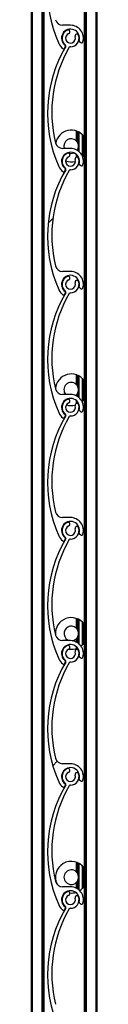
# Model space of a CAD drawing. Header units: millimetres. Extents: x 24 to 749, y 4 to 419.
# Tile 20 of 24: x 284.46 to 285, y 363.503 to 371.583. Entities that reach past the tile are written whole.
import ezdxf

# ---------------------------------------------------------------- set-up
doc = ezdxf.new("R2010")
doc.units = ezdxf.units.MM
pattern_1 = [(45, (0, 0), (-2.245064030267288, 2.245064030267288), [])]

msp = doc.modelspace()

# ---------------------------------------------------------------- hatches: boundary and pattern name
at = {"linetype": 'Continuous', "lineweight": 18}
h = msp.add_hatch(dxfattribs=at)
h.set_pattern_fill('ANSI31', style=0)
h.set_pattern_definition(pattern_1)
edge = h.paths.add_edge_path(flags=0)
edge.add_arc((284.7838366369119, 372.4411581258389), 0.03999999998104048, -249.17353736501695, 19.173598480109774, ccw=False)
edge.add_arc((284.7642820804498, 372.4925643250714), 0.01499980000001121, 290.8264626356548, 470.8264626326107)
edge.add_arc((284.7838366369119, 372.4411581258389), 0.06999959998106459, 110.8264626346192, 233.4949874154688)
edge.add_arc((284.7362454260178, 372.376854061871), 0.0100000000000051, -30.604972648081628, 53.49498741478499, ccw=False)
edge.add_arc((285.6713671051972, 371.8237145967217), 1.076469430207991, 149.3950046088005, 203.8599010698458)
edge.add_arc((284.7838366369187, 371.4311581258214), 0.1059999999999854, 203.8599037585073, 233.3194438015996)
edge.add_arc((284.7264907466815, 371.3541681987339), 0.009999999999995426, 233.3194438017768, 339.2284625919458)
edge.add_line((284.7358407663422, 371.3506217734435), (284.7413370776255, 371.3651125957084))
edge.add_arc((284.7357270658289, 371.3672404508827), 0.005999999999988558, 339.2284625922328, 413.0319461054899)
edge.add_arc((284.7838366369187, 371.4311581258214), 0.07400000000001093, -15.540347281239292, 233.0319461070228, ccw=False)
edge.add_arc((284.8609119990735, 371.4097247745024), 0.00600000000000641, 164.4596527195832, 232.873946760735)
edge.add_line((284.8572905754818, 371.4049409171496), (284.8697296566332, 371.3955244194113))
edge.add_arc((284.8757653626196, 371.4034975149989), 0.0099999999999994, 232.8739467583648, 343.2538835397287)
edge.add_arc((284.7838366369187, 371.4311581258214), 0.1060000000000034, 343.2538835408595, 450.0000317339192)
edge.add_line((284.7838365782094, 371.5371581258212), (284.7191715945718, 371.5371580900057))
edge.add_arc((284.7191715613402, 371.5971580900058), 0.05999999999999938, 193.7995707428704, 270.00003173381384, ccw=False)
edge.add_arc((285.6865264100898, 371.8347555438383), 1.056106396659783, 149.7872595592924, 193.7995706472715, ccw=False)
edge.add_arc((284.7825200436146, 372.3611689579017), 0.009999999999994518, 89.05701696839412, 149.7872595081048, ccw=False)
edge.add_arc((284.7838366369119, 372.4411581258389), 0.07000000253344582, 269.0570169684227, 379.1735984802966)
edge.add_arc((284.8357856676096, 372.4592218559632), 0.01500000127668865, 19.1735984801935, 199.1735984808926)
h = msp.add_hatch(dxfattribs=at)
h.set_pattern_fill('ANSI31', style=0)
h.set_pattern_definition(pattern_1)
edge = h.paths.add_edge_path(flags=0)
edge.add_arc((284.7838366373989, 371.4311581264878), 0.03999999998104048, -249.17353736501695, 19.173598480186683, ccw=False)
edge.add_arc((284.7642820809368, 371.4825643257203), 0.01499980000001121, 290.8264626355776, 470.8264626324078)
edge.add_arc((284.7838366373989, 371.4311581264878), 0.06999959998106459, 110.8264626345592, 233.4949874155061)
edge.add_arc((284.7362454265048, 371.36685406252), 0.0100000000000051, -30.604972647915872, 53.49498741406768, ccw=False)
edge.add_arc((285.6713671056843, 370.8137145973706), 1.076469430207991, 149.3950046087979, 203.859901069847)
edge.add_arc((284.7838366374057, 370.4211581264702), 0.1059999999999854, 203.8599037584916, 233.3194438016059)
edge.add_arc((284.7264907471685, 370.3441681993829), 0.009999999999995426, 233.3194438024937, 339.2284625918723)
edge.add_line((284.7358407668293, 370.3406217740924), (284.7413370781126, 370.3551125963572))
edge.add_arc((284.7357270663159, 370.3572404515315), 0.005999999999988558, 339.2284625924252, 413.0319461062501)
edge.add_arc((284.7838366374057, 370.4211581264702), 0.07400000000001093, -15.540347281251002, 233.0319461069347, ccw=False)
edge.add_arc((284.8609119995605, 370.3997247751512), 0.00600000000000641, 164.4596527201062, 232.873946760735)
edge.add_line((284.8572905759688, 370.3949409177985), (284.8697296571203, 370.3855244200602))
edge.add_arc((284.8757653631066, 370.3934975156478), 0.0099999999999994, 232.873946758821, 343.2538835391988)
edge.add_arc((284.7838366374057, 370.4211581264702), 0.1060000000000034, 343.2538835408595, 450.0000317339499)
edge.add_line((284.7838365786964, 370.52715812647), (284.7191715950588, 370.5271580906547))
edge.add_arc((284.7191715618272, 370.5871580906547), 0.05999999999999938, 193.7995707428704, 270.0000317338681, ccw=False)
edge.add_arc((285.6865264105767, 370.8247555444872), 1.056106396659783, 149.7872595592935, 193.7995706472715, ccw=False)
edge.add_arc((284.7825200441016, 371.3511689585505), 0.009999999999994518, 89.05701696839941, 149.7872595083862, ccw=False)
edge.add_arc((284.7838366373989, 371.4311581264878), 0.07000000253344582, 269.057016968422, 379.1735984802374)
edge.add_arc((284.8357856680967, 371.449221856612), 0.01500000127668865, 19.1735984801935, 199.1735984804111)
h = msp.add_hatch(dxfattribs=at)
h.set_pattern_fill('ANSI31', style=0)
h.set_pattern_definition(pattern_1)
edge = h.paths.add_edge_path(flags=0)
edge.add_arc((284.7838366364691, 370.4211581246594), 0.03999999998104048, -249.17353736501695, 19.173598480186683, ccw=False)
edge.add_arc((284.764282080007, 370.4725643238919), 0.01499980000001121, 290.8264626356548, 470.8264626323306)
edge.add_arc((284.7838366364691, 370.4211581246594), 0.06999959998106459, 110.8264626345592, 233.4949874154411)
edge.add_arc((284.7362454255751, 370.3568540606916), 0.0100000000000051, -30.604972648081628, 53.49498741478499, ccw=False)
edge.add_arc((285.6713671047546, 369.8037145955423), 1.076469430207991, 149.3950046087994, 203.8599010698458)
edge.add_arc((284.783836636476, 369.4111581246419), 0.1059999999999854, 203.8599037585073, 233.3194438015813)
edge.add_arc((284.7264907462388, 369.3341681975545), 0.009999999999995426, 233.319443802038, 339.2284625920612)
edge.add_line((284.7358407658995, 369.3306217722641), (284.7413370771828, 369.3451125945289))
edge.add_arc((284.7357270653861, 369.3472404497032), 0.005999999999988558, 339.2284625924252, 413.0319461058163)
edge.add_arc((284.783836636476, 369.4111581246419), 0.07400000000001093, -15.540347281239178, 233.0319461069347, ccw=False)
edge.add_arc((284.8609119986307, 369.3897247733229), 0.00600000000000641, 164.4596527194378, 232.8739467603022)
edge.add_line((284.857290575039, 369.3849409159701), (284.8697296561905, 369.3755244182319))
edge.add_arc((284.8757653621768, 369.3834975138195), 0.0099999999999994, 232.873946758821, 343.2538835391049)
edge.add_arc((284.783836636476, 369.4111581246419), 0.1060000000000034, 343.2538835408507, 450.0000317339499)
edge.add_line((284.7838365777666, 369.5171581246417), (284.7191715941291, 369.5171580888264))
edge.add_arc((284.7191715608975, 369.5771580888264), 0.05999999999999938, 193.7995707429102, 270.00003173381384, ccw=False)
edge.add_arc((285.6865264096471, 369.8147555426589), 1.056106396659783, 149.787259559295, 193.7995706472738, ccw=False)
edge.add_arc((284.7825200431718, 370.3411689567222), 0.009999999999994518, 89.0570169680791, 149.787259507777, ccw=False)
edge.add_arc((284.7838366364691, 370.4211581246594), 0.07000000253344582, 269.0570169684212, 379.1735984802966)
edge.add_arc((284.8357856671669, 370.4392218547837), 0.01500000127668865, 19.1735984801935, 199.1735984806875)
h = msp.add_hatch(dxfattribs=at)
h.set_pattern_fill('ANSI31', style=0)
h.set_pattern_definition(pattern_1)
edge = h.paths.add_edge_path(flags=0)
edge.add_arc((284.7838366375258, 369.4111581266), 0.03999999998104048, -249.17353736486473, 19.173598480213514, ccw=False)
edge.add_arc((284.7642820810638, 369.4625643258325), 0.01499980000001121, 290.8264626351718, 470.8264626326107)
edge.add_arc((284.7838366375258, 369.4111581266), 0.06999959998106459, 110.8264626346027, 233.4949874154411)
edge.add_arc((284.7362454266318, 369.3468540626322), 0.0100000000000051, -30.604972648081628, 53.49498741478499, ccw=False)
edge.add_arc((285.6713671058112, 368.7937145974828), 1.076469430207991, 149.3950046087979, 203.8599010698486)
edge.add_arc((284.7838366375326, 368.4011581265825), 0.1059999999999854, 203.8599037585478, 233.3194438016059)
edge.add_arc((284.7264907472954, 368.3241681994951), 0.009999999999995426, 233.3194438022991, 339.2284625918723)
edge.add_line((284.7358407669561, 368.3206217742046), (284.7413370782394, 368.3351125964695))
edge.add_arc((284.7357270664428, 368.3372404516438), 0.005999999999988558, 339.2284625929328, 413.0319461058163)
edge.add_arc((284.7838366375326, 368.4011581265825), 0.07400000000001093, -15.540347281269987, 233.03194610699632, ccw=False)
edge.add_arc((284.8609119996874, 368.3797247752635), 0.00600000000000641, 164.4596527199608, 232.8739467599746)
edge.add_line((284.8572905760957, 368.3749409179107), (284.8697296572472, 368.3655244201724))
edge.add_arc((284.8757653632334, 368.3734975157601), 0.0099999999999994, 232.8739467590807, 343.2538835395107)
edge.add_arc((284.7838366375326, 368.4011581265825), 0.1060000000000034, 343.2538835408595, 450.0000317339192)
edge.add_line((284.7838365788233, 368.5071581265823), (284.7191715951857, 368.5071580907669))
edge.add_arc((284.7191715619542, 368.567158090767), 0.05999999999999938, 193.7995707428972, 270.00003173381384, ccw=False)
edge.add_arc((285.6865264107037, 368.8047555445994), 1.056106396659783, 149.7872595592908, 193.7995706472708, ccw=False)
edge.add_arc((284.7825200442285, 369.3311689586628), 0.009999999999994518, 89.05701696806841, 149.7872595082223, ccw=False)
edge.add_arc((284.7838366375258, 369.4111581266), 0.07000000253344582, 269.057016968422, 379.1735984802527)
edge.add_arc((284.8357856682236, 369.4292218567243), 0.01500000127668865, 19.17359847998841, 199.1735984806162)
h = msp.add_hatch(dxfattribs=at)
h.set_pattern_fill('ANSI31', style=0)
h.set_pattern_definition(pattern_1)
edge = h.paths.add_edge_path(flags=0)
edge.add_arc((284.7838366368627, 368.4011581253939), 0.03999999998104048, -249.17353736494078, 19.173598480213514, ccw=False)
edge.add_arc((284.7642820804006, 368.4525643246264), 0.01499980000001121, 290.8264626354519, 470.8264626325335)
edge.add_arc((284.7838366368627, 368.4011581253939), 0.06999959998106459, 110.8264626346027, 233.4949874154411)
edge.add_arc((284.7362454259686, 368.3368540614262), 0.0100000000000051, -30.604972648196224, 53.49498741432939, ccw=False)
edge.add_arc((285.6713671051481, 367.7837145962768), 1.076469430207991, 149.395004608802, 203.8599010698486)
edge.add_arc((284.7838366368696, 367.3911581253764), 0.1059999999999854, 203.8599037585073, 233.3194438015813)
edge.add_arc((284.7264907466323, 367.314168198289), 0.009999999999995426, 233.3194438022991, 339.2284625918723)
edge.add_line((284.7358407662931, 367.3106217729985), (284.7413370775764, 367.3251125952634))
edge.add_arc((284.7357270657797, 367.3272404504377), 0.005999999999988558, 339.2284625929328, 413.0319461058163)
edge.add_arc((284.7838366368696, 367.3911581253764), 0.07400000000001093, -15.540347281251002, 233.0319461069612, ccw=False)
edge.add_arc((284.8609119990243, 367.3697247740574), 0.00600000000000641, 164.4596527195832, 232.8739467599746)
edge.add_line((284.8572905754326, 367.3649409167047), (284.8697296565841, 367.3555244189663))
edge.add_arc((284.8757653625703, 367.363497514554), 0.0099999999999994, 232.8739467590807, 343.2538835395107)
edge.add_arc((284.7838366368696, 367.3911581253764), 0.1060000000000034, 343.2538835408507, 450.0000317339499)
edge.add_line((284.7838365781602, 367.4971581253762), (284.7191715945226, 367.4971580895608))
edge.add_arc((284.719171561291, 367.5571580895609), 0.05999999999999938, 193.7995707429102, 270.00003173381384, ccw=False)
edge.add_arc((285.6865264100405, 367.7947555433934), 1.056106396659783, 149.7872595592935, 193.7995706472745, ccw=False)
edge.add_arc((284.7825200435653, 368.3211689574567), 0.009999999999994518, 89.05701696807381, 149.7872595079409, ccw=False)
edge.add_arc((284.7838366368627, 368.4011581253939), 0.07000000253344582, 269.057016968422, 379.1735984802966)
edge.add_arc((284.8357856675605, 368.4192218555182), 0.01500000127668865, 19.1735984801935, 199.1735984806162)
h = msp.add_hatch(dxfattribs=at)
h.set_pattern_fill('ANSI31', style=0)
h.set_pattern_definition(pattern_1)
edge = h.paths.add_edge_path(flags=0)
edge.add_arc((284.7838366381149, 367.3911581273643), 0.03999999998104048, -249.17353736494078, 19.173598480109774, ccw=False)
edge.add_arc((284.7642820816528, 367.4425643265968), 0.01499980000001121, 290.8264626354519, 470.8264626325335)
edge.add_arc((284.7838366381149, 367.3911581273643), 0.06999959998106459, 110.8264626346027, 233.4949874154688)
edge.add_arc((284.7362454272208, 367.3268540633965), 0.0100000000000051, -30.604972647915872, 53.49498741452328, ccw=False)
edge.add_arc((285.6713671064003, 366.7737145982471), 1.076469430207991, 149.3950046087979, 203.8599010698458)
edge.add_arc((284.7838366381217, 366.3811581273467), 0.1059999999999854, 203.8599037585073, 233.3194438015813)
edge.add_arc((284.7264907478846, 366.3041682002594), 0.009999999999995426, 233.3194438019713, 339.2284625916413)
edge.add_line((284.7358407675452, 366.3006217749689), (284.7413370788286, 366.3151125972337))
edge.add_arc((284.7357270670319, 366.3172404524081), 0.005999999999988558, 339.2284625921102, 413.0319461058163)
edge.add_arc((284.7838366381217, 366.3811581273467), 0.07400000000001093, -15.540347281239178, 233.0319461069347, ccw=False)
edge.add_arc((284.8609120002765, 366.3597247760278), 0.00600000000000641, 164.4596527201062, 232.8739467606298)
edge.add_line((284.8572905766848, 366.354940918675), (284.8697296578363, 366.3455244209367))
edge.add_arc((284.8757653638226, 366.3534975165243), 0.0099999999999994, 232.8739467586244, 343.2538835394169)
edge.add_arc((284.7838366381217, 366.3811581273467), 0.1060000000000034, 343.2538835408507, 450.0000317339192)
edge.add_line((284.7838365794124, 366.4871581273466), (284.7191715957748, 366.4871580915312))
edge.add_arc((284.7191715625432, 366.5471580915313), 0.05999999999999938, 193.7995707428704, 270.00003173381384, ccw=False)
edge.add_arc((285.6865264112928, 366.7847555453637), 1.056106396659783, 149.787259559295, 193.7995706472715, ccw=False)
edge.add_arc((284.7825200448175, 367.3111689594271), 0.009999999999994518, 89.05701696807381, 149.7872595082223, ccw=False)
edge.add_arc((284.7838366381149, 367.3911581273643), 0.07000000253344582, 269.057016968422, 379.1735984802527)
edge.add_arc((284.8357856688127, 367.4092218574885), 0.01500000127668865, 19.1735984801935, 199.1735984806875)
h = msp.add_hatch(dxfattribs=at)
h.set_pattern_fill('ANSI31', style=0)
h.set_pattern_definition(pattern_1)
edge = h.paths.add_edge_path(flags=0)
edge.add_arc((284.7838366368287, 366.3811581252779), 0.03999999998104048, -249.17353736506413, 19.173598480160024, ccw=False)
edge.add_arc((284.7642820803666, 366.4325643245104), 0.01499980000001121, 290.8264626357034, 470.8264626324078)
edge.add_arc((284.7838366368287, 366.3811581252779), 0.06999959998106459, 110.8264626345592, 233.4949874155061)
edge.add_arc((284.7362454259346, 366.31685406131), 0.0100000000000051, -30.604972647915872, 53.49498741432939, ccw=False)
edge.add_arc((285.6713671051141, 365.7637145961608), 1.076469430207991, 149.3950046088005, 203.8599010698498)
edge.add_arc((284.7838366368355, 365.3711581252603), 0.1059999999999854, 203.8599037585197, 233.3194438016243)
edge.add_arc((284.7264907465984, 365.2941681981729), 0.009999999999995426, 233.3194438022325, 339.2284625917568)
edge.add_line((284.7358407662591, 365.2906217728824), (284.7413370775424, 365.3051125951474))
edge.add_arc((284.7357270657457, 365.3072404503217), 0.005999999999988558, 339.2284625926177, 413.0319461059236)
edge.add_arc((284.7838366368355, 365.3711581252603), 0.07400000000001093, -15.540347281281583, 233.0319461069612, ccw=False)
edge.add_arc((284.8609119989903, 365.3497247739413), 0.00600000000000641, 164.4596527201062, 232.873946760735)
edge.add_line((284.8572905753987, 365.3449409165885), (284.8697296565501, 365.3355244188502))
edge.add_arc((284.8757653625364, 365.3434975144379), 0.0099999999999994, 232.873946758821, 343.2538835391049)
edge.add_arc((284.7838366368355, 365.3711581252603), 0.1060000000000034, 343.25388354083, 450.0000317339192)
edge.add_line((284.7838365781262, 365.4771581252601), (284.7191715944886, 365.4771580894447))
edge.add_arc((284.719171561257, 365.5371580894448), 0.05999999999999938, 193.7995707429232, 270.00003173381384, ccw=False)
edge.add_arc((285.6865264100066, 365.7747555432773), 1.056106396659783, 149.7872595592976, 193.7995706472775, ccw=False)
edge.add_arc((284.7825200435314, 366.3011689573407), 0.009999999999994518, 89.05701696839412, 149.7872595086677, ccw=False)
edge.add_arc((284.7838366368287, 366.3811581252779), 0.07000000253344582, 269.0570169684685, 379.1735984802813)
edge.add_arc((284.8357856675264, 366.3992218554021), 0.01500000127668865, 19.17359848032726, 199.1735984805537)
h = msp.add_hatch(dxfattribs=at)
h.set_pattern_fill('ANSI31', style=0)
h.set_pattern_definition(pattern_1)
edge = h.paths.add_edge_path(flags=0)
edge.add_arc((284.7838366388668, 365.3711581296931), 0.03999999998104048, -249.17353736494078, 19.173598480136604, ccw=False)
edge.add_arc((284.7642820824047, 365.4225643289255), 0.01499980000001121, 290.8264626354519, 470.8264626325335)
edge.add_arc((284.7838366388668, 365.3711581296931), 0.06999959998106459, 110.8264626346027, 233.4949874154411)
edge.add_arc((284.7362454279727, 365.3068540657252), 0.0100000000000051, -30.604972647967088, 53.49498741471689, ccw=False)
edge.add_arc((285.6713671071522, 364.7537146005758), 1.076469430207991, 149.3950046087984, 203.859901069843)
edge.add_arc((284.7838366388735, 364.3611581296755), 0.1059999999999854, 203.8599037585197, 233.3194438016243)
edge.add_arc((284.7264907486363, 364.2841682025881), 0.009999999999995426, 233.3194438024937, 339.2284625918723)
edge.add_line((284.7358407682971, 364.2806217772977), (284.7413370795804, 364.2951125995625))
edge.add_arc((284.7357270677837, 364.2972404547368), 0.005999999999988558, 339.2284625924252, 413.0319461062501)
edge.add_arc((284.7838366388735, 364.3611581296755), 0.07400000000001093, -15.540347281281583, 233.0319461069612, ccw=False)
edge.add_arc((284.8609120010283, 364.3397247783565), 0.00600000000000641, 164.4596527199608, 232.8739467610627)
edge.add_line((284.8572905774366, 364.3349409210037), (284.8697296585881, 364.3255244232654))
edge.add_arc((284.8757653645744, 364.3334975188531), 0.0099999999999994, 232.8739467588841, 343.2538835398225)
edge.add_arc((284.7838366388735, 364.3611581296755), 0.1060000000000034, 343.2538835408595, 450.0000317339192)
edge.add_line((284.7838365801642, 364.4671581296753), (284.7191715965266, 364.46715809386))
edge.add_arc((284.719171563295, 364.5271580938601), 0.05999999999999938, 193.7995707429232, 270.0000317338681, ccw=False)
edge.add_arc((285.6865264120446, 364.7647555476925), 1.056106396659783, 149.7872595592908, 193.7995706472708, ccw=False)
edge.add_arc((284.7825200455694, 365.2911689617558), 0.009999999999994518, 89.0570169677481, 149.787259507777, ccw=False)
edge.add_arc((284.7838366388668, 365.3711581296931), 0.07000000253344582, 269.057016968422, 379.1735984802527)
edge.add_arc((284.8357856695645, 365.3892218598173), 0.01500000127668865, 19.17359847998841, 199.1735984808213)
h = msp.add_hatch(dxfattribs=at)
h.set_pattern_fill('ANSI31', style=0)
h.set_pattern_definition(pattern_1)
edge = h.paths.add_edge_path(flags=0)
edge.add_arc((284.7838366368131, 364.361158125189), 0.03999999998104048, -249.17353736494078, 19.173598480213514, ccw=False)
edge.add_arc((284.7642820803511, 364.4125643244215), 0.01499980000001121, 290.8264626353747, 470.8264626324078)
edge.add_arc((284.7838366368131, 364.361158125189), 0.06999959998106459, 110.8264626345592, 233.4949874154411)
edge.add_arc((284.7362454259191, 364.2968540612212), 0.0100000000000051, -30.604972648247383, 53.49498741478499, ccw=False)
edge.add_arc((285.6713671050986, 363.7437145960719), 1.076469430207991, 149.3950046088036, 203.8599010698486)
edge.add_arc((284.78383663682, 363.3511581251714), 0.1059999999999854, 203.8599037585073, 233.3194438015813)
edge.add_arc((284.7264907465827, 363.2741681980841), 0.009999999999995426, 233.3194438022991, 339.2284625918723)
edge.add_line((284.7358407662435, 363.2706217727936), (284.7413370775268, 363.2851125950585))
edge.add_arc((284.7357270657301, 363.2872404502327), 0.005999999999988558, 339.2284625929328, 413.0319461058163)
edge.add_arc((284.78383663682, 363.3511581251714), 0.07400000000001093, -15.54034728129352, 233.0319461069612, ccw=False)
edge.add_arc((284.8609119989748, 363.3297247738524), 0.00600000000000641, 164.4596527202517, 232.8739467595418)
edge.add_line((284.857290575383, 363.3249409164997), (284.8697296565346, 363.3155244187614))
edge.add_arc((284.8757653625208, 363.323497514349), 0.0099999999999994, 232.873946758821, 343.2538835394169)
edge.add_arc((284.78383663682, 363.3511581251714), 0.1060000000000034, 343.2538835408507, 450.0000317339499)
edge.add_line((284.7838365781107, 363.4571581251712), (284.7191715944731, 363.4571580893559))
edge.add_arc((284.7191715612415, 363.5171580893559), 0.05999999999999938, 193.7995707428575, 270.0000317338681, ccw=False)
edge.add_arc((285.686526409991, 363.7547555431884), 1.056106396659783, 149.7872595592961, 193.7995706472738, ccw=False)
edge.add_arc((284.7825200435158, 364.2811689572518), 0.009999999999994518, 89.05701696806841, 149.7872595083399, ccw=False)
edge.add_arc((284.7838366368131, 364.361158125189), 0.07000000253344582, 269.057016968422, 379.1735984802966)
edge.add_arc((284.8357856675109, 364.3792218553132), 0.01500000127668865, 19.1735984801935, 199.1735984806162)

# ---------------------------------------------------------------- linework, layer by layer
at = {"color": 7, "linetype": 'Continuous', "lineweight": 25}
for p, q in [((284.4603173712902, 404.75963007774), (284.4603173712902, 355.9709366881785)), ((284.5583173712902, 404.75963007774), (284.5583173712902, 355.9770616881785)), ((284.5646693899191, 404.75963007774), (284.5646693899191, 355.9774586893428)), ((284.8959653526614, 400.75963007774), (284.8959653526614, 355.9942943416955)), ((284.9023173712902, 400.75963007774), (284.9023173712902, 355.9815304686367)), ((284.9903173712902, 400.75963007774), (284.9903173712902, 354.7596300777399)), ((285.0003173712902, 400.75963007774), (285.0003173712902, 354.7596300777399)), ((284.7838365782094, 371.5371581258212), (284.7191715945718, 371.5371580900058)), ((284.7358407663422, 371.3506217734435), (284.7413370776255, 371.3651125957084)), ((284.8572905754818, 371.4049409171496), (284.8697296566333, 371.3955244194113)), ((284.8303173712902, 370.6694399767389), (284.8303173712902, 370.5901869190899)), ((284.8303173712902, 370.6694399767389), (284.8303173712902, 370.590198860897)), ((284.8543173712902, 370.5003317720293), (284.8543173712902, 370.6587884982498)), ((284.8783173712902, 370.6411550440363), (284.8783173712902, 370.4692142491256)), ((284.8943173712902, 370.6232736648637), (284.8943173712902, 370.4685230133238)), ((284.7838365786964, 370.5271581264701), (284.7191715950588, 370.5271580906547)), ((284.8303173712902, 370.4787388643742), (284.8303173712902, 370.4531895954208)), ((284.8303173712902, 370.4787388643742), (284.8303173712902, 370.4531895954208)), ((284.7126349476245, 370.4413155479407), (284.7161068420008, 370.4388390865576)), ((284.8543173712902, 370.4330081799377), (284.8543173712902, 370.4437073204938)), ((284.8543173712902, 370.4330081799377), (284.8566474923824, 370.4343710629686)), ((284.8572905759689, 370.3949409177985), (284.8697296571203, 370.3855244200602)), ((284.7358407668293, 370.3406217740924), (284.7413370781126, 370.3551125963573)), ((284.7838365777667, 369.5171581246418), (284.7191715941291, 369.5171580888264)), ((284.7358407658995, 369.3306217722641), (284.7413370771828, 369.3451125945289)), ((284.8572905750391, 369.3849409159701), (284.8697296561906, 369.3755244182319)), ((284.8303173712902, 368.6694399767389), (284.8303173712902, 368.5901869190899)), ((284.8303173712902, 368.6694399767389), (284.8303173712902, 368.5901988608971)), ((284.8543173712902, 368.4803317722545), (284.8543173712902, 368.6587884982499)), ((284.8783173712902, 368.6411550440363), (284.8783173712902, 368.4506416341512)), ((284.8943173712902, 368.6232736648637), (284.8943173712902, 368.4685230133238)), ((284.7838365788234, 368.5071581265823), (284.7191715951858, 368.5071580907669)), ((284.8263359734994, 368.498265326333), (284.8303173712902, 368.5015978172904)), ((284.8303173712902, 368.5016097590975), (284.8303173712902, 368.4964237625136)), ((284.8303173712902, 368.5015978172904), (284.8303173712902, 368.4964237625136)), ((284.8303173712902, 368.4587388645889), (284.8303173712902, 368.4331895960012)), ((284.8303173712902, 368.4587388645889), (284.8303173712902, 368.4331895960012)), ((284.7190310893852, 368.4368826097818), (284.7224247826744, 368.434751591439)), ((284.8470313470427, 368.4291486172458), (284.8513828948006, 368.4313823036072)), ((284.8572905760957, 368.3749409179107), (284.8697296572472, 368.3655244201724)), ((284.7358407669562, 368.3206217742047), (284.7413370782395, 368.3351125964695)), ((284.7838365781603, 367.4971581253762), (284.7191715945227, 367.4971580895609)), ((284.7358407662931, 367.3106217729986), (284.7413370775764, 367.3251125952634)), ((284.8572905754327, 367.3649409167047), (284.8697296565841, 367.3555244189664)), ((284.8303173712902, 366.6694399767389), (284.8303173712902, 366.5901869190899)), ((284.8303173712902, 366.6694399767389), (284.8303173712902, 366.5901988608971)), ((284.8543173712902, 366.4603317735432), (284.8543173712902, 366.6587884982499)), ((284.8783173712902, 366.6411550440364), (284.8783173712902, 366.4506416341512)), ((284.8943173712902, 366.6232736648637), (284.8943173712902, 366.4685230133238)), ((284.7838365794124, 366.4871581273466), (284.7191715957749, 366.4871580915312)), ((284.7291063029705, 366.4309636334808), (284.7328127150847, 366.4290799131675)), ((284.8303173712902, 366.5016097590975), (284.8303173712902, 366.4764237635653)), ((284.8303173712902, 366.5015978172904), (284.8303173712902, 366.4764237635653)), ((284.8303173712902, 366.4387388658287), (284.8303173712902, 366.4223567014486)), ((284.8303173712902, 366.4387388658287), (284.8303173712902, 366.4223567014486)), ((284.8572905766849, 366.354940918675), (284.8697296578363, 366.3455244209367)), ((284.7358407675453, 366.3006217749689), (284.7413370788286, 366.3151125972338)), ((284.7838365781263, 365.4771581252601), (284.7191715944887, 365.4771580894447)), ((284.7358407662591, 365.2906217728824), (284.7413370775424, 365.3051125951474)), ((284.8572905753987, 365.3449409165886), (284.8697296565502, 365.3355244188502)), ((284.8303173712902, 364.6694399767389), (284.8303173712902, 364.59018691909)), ((284.8303173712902, 364.6694399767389), (284.8303173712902, 364.5901988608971)), ((284.8543173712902, 364.4403317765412), (284.8543173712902, 364.6587884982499)), ((284.8783173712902, 364.6411550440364), (284.8783173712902, 364.4506416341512)), ((284.8943173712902, 364.6232736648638), (284.8943173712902, 364.4685230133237)), ((284.8303173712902, 364.5016097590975), (284.8303173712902, 364.4564237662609)), ((284.8303173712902, 364.5015978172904), (284.8303173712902, 364.4564237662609)), ((284.7838365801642, 364.4671581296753), (284.7191715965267, 364.46715809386)), ((284.744729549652, 364.4239803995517), (284.7496825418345, 364.4222600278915)), ((284.8572905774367, 364.3349409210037), (284.8697296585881, 364.3255244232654)), ((284.7358407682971, 364.2806217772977), (284.7413370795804, 364.2951125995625))]:
    msp.add_line(p, q, dxfattribs=at)
at = {"color": 8, "linetype": 'Continuous', "lineweight": 25}
for p, q in [((284.4703173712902, 404.75963007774), (284.4703173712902, 355.9715616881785)), ((284.5483173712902, 404.75963007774), (284.5483173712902, 355.9764366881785)), ((284.9123173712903, 400.75963007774), (284.9123173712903, 355.3759397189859)), ((284.8423173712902, 370.6648410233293), (284.8423173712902, 370.575007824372)), ((284.8443173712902, 370.6639385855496), (284.8443173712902, 370.5710677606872)), ((284.8843173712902, 370.6352082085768), (284.8843173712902, 370.4565884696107)), ((284.8423173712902, 370.5167888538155), (284.8423173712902, 370.509566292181)), ((284.8443173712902, 370.5207289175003), (284.8443173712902, 370.5082102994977)), ((284.8423173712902, 370.4665013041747), (284.8423173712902, 370.4527250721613)), ((284.8443173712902, 370.4637970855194), (284.8443173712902, 370.45155919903)), ((284.8423173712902, 368.6648410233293), (284.8423173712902, 368.5750078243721)), ((284.8443173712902, 368.6639385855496), (284.8443173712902, 368.5710677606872)), ((284.8843173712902, 368.6352082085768), (284.8843173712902, 368.4565884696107)), ((284.8423173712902, 368.5167888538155), (284.8423173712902, 368.4895662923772)), ((284.8443173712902, 368.5207289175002), (284.8443173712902, 368.4882102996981)), ((284.8423173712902, 368.4465013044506), (284.8423173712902, 368.4327250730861)), ((284.8443173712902, 368.4437970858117), (284.8443173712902, 368.4315592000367)), ((284.8423173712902, 366.6648410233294), (284.8423173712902, 366.5750078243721)), ((284.8443173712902, 366.6639385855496), (284.8443173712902, 366.5710677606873)), ((284.8843173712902, 366.6352082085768), (284.8843173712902, 366.4565884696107)), ((284.8423173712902, 366.5167888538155), (284.8423173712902, 366.4695662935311)), ((284.8443173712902, 366.5207289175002), (284.8443173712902, 366.4682103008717)), ((284.8423173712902, 364.6648410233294), (284.8423173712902, 364.5750078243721)), ((284.8443173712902, 364.6639385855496), (284.8443173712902, 364.5710677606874)), ((284.8843173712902, 364.6352082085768), (284.8843173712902, 364.4565884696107)), ((284.8423173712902, 364.5167888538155), (284.8423173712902, 364.4495662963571)), ((284.8443173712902, 364.5207289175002), (284.8443173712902, 364.4482103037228))]:
    msp.add_line(p, q, dxfattribs=at)
at = {"color": 7, "linetype": 'Continuous', "lineweight": 25, "flags": 128}
for points in [[(284.8843173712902, 370.4565884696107), (284.8894375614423, 370.4623359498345), (284.8959653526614, 370.4707990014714)], [(284.8783173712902, 368.4506416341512), (284.8894375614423, 368.4623359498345), (284.8959653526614, 368.4707990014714)], [(284.8697020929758, 366.4433121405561), (284.8894375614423, 366.4623359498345), (284.8959653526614, 366.4707990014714)]]:
    msp.add_lwpolyline(points, dxfattribs=at)
at = {"color": 7, "linetype": 'Continuous', "lineweight": 25}
for centre, radius, start, end in [((285.6713671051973, 371.8237145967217), 1.076469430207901, 149.3950046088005, 203.8599010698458), ((284.7191715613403, 371.5971580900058), 0.06000000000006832, 193.7995707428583, 270.0000317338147), ((284.7838366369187, 371.4311581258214), 0.1059999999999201, 343.2538835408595, 90.00003173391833), ((284.7838366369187, 371.4311581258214), 0.07400000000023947, 344.4596527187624, 233.0319461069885), ((284.783836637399, 371.4311581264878), 0.06999959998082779, 110.8264626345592, 233.4949874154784), ((284.783836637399, 371.4311581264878), 0.03999999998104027, 110.8264626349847, 19.17359848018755), ((284.7642820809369, 371.4825643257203), 0.014999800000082, 290.8264626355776, 110.826462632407), ((284.783836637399, 371.4311581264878), 0.07000000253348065, 269.057016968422, 19.1735984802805), ((284.8357856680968, 371.449221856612), 0.01500000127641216, 19.1735984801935, 199.1735984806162), ((285.6713671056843, 370.8137145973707), 1.076469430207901, 149.3950046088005, 203.8599010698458), ((284.7838366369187, 371.4311581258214), 0.1060000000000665, 203.8599037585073, 233.3194438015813), ((284.7357270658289, 371.3672404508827), 0.006000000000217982, 339.2284625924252, 53.03194610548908), ((284.7362454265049, 371.36685406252), 0.01000000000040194, 329.3950273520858, 53.49498741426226), ((284.7825200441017, 371.3511689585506), 0.009999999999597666, 89.05701696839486, 149.787259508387), ((284.8609119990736, 371.4097247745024), 0.006000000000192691, 164.4596527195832, 232.8739467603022), ((284.8757653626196, 371.4034975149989), 0.0100000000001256, 232.8739467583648, 343.2538835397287), ((285.6865264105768, 370.8247555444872), 1.05610639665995, 149.7872595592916, 193.7995706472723), ((284.7264907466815, 371.3541681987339), 0.00999999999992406, 233.3194438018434, 339.2284625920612), ((284.7898517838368, 370.5458983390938), 0.1300000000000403, 35.28803735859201, 169.7059879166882), ((284.7191715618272, 370.5871580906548), 0.06000000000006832, 193.7995707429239, 270.0000317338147), ((284.7898517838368, 370.5458983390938), 0.05999999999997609, 47.59037283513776, 198.2001465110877), ((284.7898517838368, 370.5458983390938), 0.0600000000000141, 24.80241596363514, 29.02283042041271), ((284.7838366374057, 370.4211581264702), 0.07400000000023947, 344.4596527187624, 233.031946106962), ((284.7838366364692, 370.4211581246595), 0.069999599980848, 110.8264626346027, 233.4949874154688), ((284.7642820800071, 370.472564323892), 0.01499980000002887, 290.8264626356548, 110.8264626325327), ((284.7898517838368, 370.5458983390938), 0.06000000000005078, 243.5201239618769, 290.9583886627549), ((284.7838366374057, 370.4211581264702), 0.1059999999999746, 343.2538835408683, 90.00003173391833), ((284.7898517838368, 370.5458983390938), 0.06000000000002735, 330.9771695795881, 335.1975840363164), ((284.7838366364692, 370.4211581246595), 0.03999999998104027, 110.8264626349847, 19.17359848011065), ((284.7898517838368, 370.5458983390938), 0.1300000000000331, 249.3271991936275, 285.1513127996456), ((284.7838366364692, 370.4211581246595), 0.07000000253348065, 269.057016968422, 19.17359848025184), ((284.8357856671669, 370.4392218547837), 0.01500000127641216, 19.1735984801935, 199.1735984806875), ((284.8609119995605, 370.3997247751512), 0.006000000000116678, 164.4596527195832, 232.8739467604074), ((284.8757653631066, 370.3934975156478), 0.0100000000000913, 232.8739467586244, 343.2538835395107), ((285.6713671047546, 369.8037145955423), 1.076469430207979, 149.3950046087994, 203.8599010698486), ((285.6865264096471, 369.8147555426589), 1.056106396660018, 149.7872595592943, 193.7995706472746), ((284.7838366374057, 370.4211581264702), 0.1060000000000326, 203.8599037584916, 233.3194438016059), ((284.7264907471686, 370.3441681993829), 0.009999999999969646, 233.319443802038, 339.2284625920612), ((284.735727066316, 370.3572404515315), 0.006000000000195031, 339.2284625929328, 53.03194610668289), ((284.7362454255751, 370.3568540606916), 0.01000000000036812, 329.3950273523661, 53.49498741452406), ((284.7825200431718, 370.3411689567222), 0.009999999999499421, 89.05701696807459, 149.7872595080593), ((284.7191715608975, 369.5771580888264), 0.06000000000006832, 193.799570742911, 270.0000317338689), ((284.7838366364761, 369.4111581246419), 0.1059999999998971, 343.2538835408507, 90.00003173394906), ((284.7838366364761, 369.4111581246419), 0.07400000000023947, 344.4596527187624, 233.0319461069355), ((284.7838366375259, 369.4111581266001), 0.069999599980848, 110.8264626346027, 233.4949874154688), ((284.7838366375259, 369.4111581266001), 0.03999999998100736, 110.8264626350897, 19.1735984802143), ((284.7642820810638, 369.4625643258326), 0.01499980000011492, 290.8264626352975, 110.8264626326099), ((284.7838366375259, 369.4111581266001), 0.07000000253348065, 269.057016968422, 19.17359848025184), ((284.8357856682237, 369.4292218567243), 0.01500000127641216, 19.1735984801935, 199.1735984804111), ((285.6713671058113, 368.7937145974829), 1.07646943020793, 149.3950046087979, 203.8599010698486), ((284.7838366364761, 369.4111581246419), 0.1060000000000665, 203.8599037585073, 233.3194438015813), ((284.7357270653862, 369.3472404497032), 0.006000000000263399, 339.2284625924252, 53.03194610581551), ((284.7362454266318, 369.3468540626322), 0.01000000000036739, 329.3950273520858, 53.49498741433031), ((284.7825200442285, 369.3311689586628), 0.009999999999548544, 89.05701696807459, 149.7872595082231), ((284.8609119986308, 369.3897247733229), 0.006000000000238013, 164.4596527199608, 232.8739467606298), ((284.8757653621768, 369.3834975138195), 0.01000000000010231, 232.8739467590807, 343.2538835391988), ((285.6865264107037, 368.8047555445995), 1.056106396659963, 149.7872595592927, 193.7995706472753), ((284.7264907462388, 369.3341681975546), 0.009999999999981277, 233.3194438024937, 339.2284625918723), ((284.7898517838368, 368.5458983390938), 0.1300000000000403, 35.28803735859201, 175.6968897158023), ((284.7191715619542, 368.567158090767), 0.06000000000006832, 193.799570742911, 270.0000317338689), ((284.7898517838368, 368.5458983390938), 0.06000000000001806, 47.59037283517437, 220.2159715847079), ((284.7898517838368, 368.5458983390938), 0.06000000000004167, 24.80241596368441, 29.02283042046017), ((284.7838366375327, 368.4011581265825), 0.07400000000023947, 344.4596527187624, 233.0319461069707), ((284.7838366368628, 368.401158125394), 0.069999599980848, 110.8264626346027, 233.4949874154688), ((284.7642820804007, 368.4525643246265), 0.01499980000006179, 290.8264626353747, 110.8264626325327), ((284.7838366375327, 368.4011581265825), 0.1059999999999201, 343.2538835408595, 90.00003173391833), ((284.7898517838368, 368.5458983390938), 0.0600000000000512, 330.9771695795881, 335.1975840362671), ((284.7838366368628, 368.401158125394), 0.03999999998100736, 110.8264626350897, 19.1735984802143), ((284.7898517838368, 368.5458983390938), 0.1299999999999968, 252.0681910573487, 283.7682303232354), ((284.7838366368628, 368.401158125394), 0.07000000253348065, 269.057016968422, 19.17359848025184), ((284.8357856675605, 368.4192218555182), 0.01500000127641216, 19.1735984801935, 199.1735984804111), ((284.8609119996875, 368.3797247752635), 0.006000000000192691, 164.4596527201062, 232.8739467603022), ((284.8757653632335, 368.3734975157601), 0.0100000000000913, 232.8739467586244, 343.2538835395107), ((285.6713671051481, 367.7837145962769), 1.07646943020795, 149.395004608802, 203.8599010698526), ((285.6865264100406, 367.7947555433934), 1.056106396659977, 149.7872595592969, 193.7995706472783), ((284.7838366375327, 368.4011581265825), 0.1060000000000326, 203.8599037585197, 233.3194438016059), ((284.7264907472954, 368.3241681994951), 0.009999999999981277, 233.3194438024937, 339.2284625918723), ((284.7357270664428, 368.3372404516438), 0.006000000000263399, 339.2284625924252, 53.03194610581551), ((284.7362454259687, 368.3368540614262), 0.01000000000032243, 329.39502735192, 53.49498741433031), ((284.7825200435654, 368.3211689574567), 0.009999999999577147, 89.05701696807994, 149.7872595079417), ((284.719171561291, 367.5571580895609), 0.06000000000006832, 193.7995707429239, 270.0000317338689), ((284.7838366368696, 367.3911581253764), 0.1059999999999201, 343.2538835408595, 90.00003173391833), ((284.7838366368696, 367.3911581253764), 0.07400000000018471, 344.4596527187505, 233.0319461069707), ((284.783836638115, 367.3911581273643), 0.069999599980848, 110.8264626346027, 233.4949874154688), ((284.783836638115, 367.3911581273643), 0.03999999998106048, 110.8264626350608, 19.17359848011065), ((284.7642820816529, 367.4425643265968), 0.01499980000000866, 290.8264626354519, 110.8264626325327), ((284.783836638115, 367.3911581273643), 0.07000000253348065, 269.057016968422, 19.17359848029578), ((284.8357856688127, 367.4092218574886), 0.01500000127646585, 19.17359848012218, 199.1735984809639), ((285.6713671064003, 366.7737145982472), 1.07646943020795, 149.395004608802, 203.8599010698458), ((284.7838366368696, 367.3911581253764), 0.1060000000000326, 203.8599037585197, 233.3194438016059), ((284.7357270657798, 367.3272404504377), 0.006000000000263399, 339.2284625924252, 53.03194610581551), ((284.7362454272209, 367.3268540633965), 0.01000000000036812, 329.39502735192, 53.49498741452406), ((284.7825200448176, 367.3111689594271), 0.009999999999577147, 89.05701696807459, 149.7872595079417), ((284.8609119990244, 367.3697247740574), 0.006000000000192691, 164.4596527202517, 232.8739467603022), ((284.8757653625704, 367.363497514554), 0.01000000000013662, 232.873946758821, 343.2538835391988), ((285.6865264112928, 366.7847555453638), 1.056106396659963, 149.7872595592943, 193.7995706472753), ((284.7264907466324, 367.3141681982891), 0.009999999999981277, 233.3194438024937, 339.2284625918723), ((284.7898517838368, 366.5458983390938), 0.1300000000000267, 35.28803735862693, 184.6232850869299), ((284.7898517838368, 366.5458983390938), 0.06000000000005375, 47.59037283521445, 258.2382209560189), ((284.7191715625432, 366.5471580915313), 0.06000000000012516, 193.7995707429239, 270.0000317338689), ((284.7898517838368, 366.5458983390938), 0.0599999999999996, 24.80241596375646, 29.02283042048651), ((284.7898517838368, 366.5458983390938), 0.0599999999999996, 330.9771695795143, 335.1975840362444), ((284.7838366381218, 366.3811581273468), 0.07400000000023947, 344.4596527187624, 233.031946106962), ((284.7838366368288, 366.3811581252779), 0.069999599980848, 110.8264626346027, 233.4949874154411), ((284.7642820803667, 366.4325643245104), 0.014999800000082, 290.8264626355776, 110.8264626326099), ((284.7838366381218, 366.3811581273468), 0.1059999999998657, 343.2538835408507, 90.00003173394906), ((284.7898517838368, 366.5458983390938), 0.06000000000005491, 276.8890466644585, 312.4096271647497), ((284.7838366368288, 366.3811581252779), 0.03999999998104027, 110.8264626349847, 19.17359848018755), ((284.7898517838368, 366.5458983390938), 0.13000000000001, 260.2188061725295, 293.802263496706), ((284.7838366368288, 366.3811581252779), 0.07000000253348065, 269.057016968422, 19.17359848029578), ((284.8357856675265, 366.3992218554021), 0.01500000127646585, 19.17359848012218, 199.1735984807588), ((284.8609120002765, 366.3597247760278), 0.006000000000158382, 164.4596527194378, 232.873946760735), ((284.8757653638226, 366.3534975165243), 0.0100000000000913, 232.8739467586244, 343.2538835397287), ((285.6713671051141, 365.7637145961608), 1.076469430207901, 149.3950046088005, 203.8599010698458), ((285.6865264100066, 365.7747555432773), 1.056106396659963, 149.7872595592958, 193.7995706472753), ((284.7838366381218, 366.3811581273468), 0.1060000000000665, 203.8599037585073, 233.3194438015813), ((284.7264907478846, 366.3041682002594), 0.009999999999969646, 233.319443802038, 339.2284625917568), ((284.7357270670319, 366.3172404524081), 0.006000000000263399, 339.2284625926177, 53.03194610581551), ((284.7362454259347, 366.31685406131), 0.01000000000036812, 329.3950273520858, 53.49498741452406), ((284.7825200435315, 366.3011689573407), 0.009999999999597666, 89.05701696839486, 149.787259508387), ((284.7191715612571, 365.5371580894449), 0.06000000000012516, 193.7995707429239, 270.0000317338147), ((284.7838366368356, 365.3711581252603), 0.1059999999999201, 343.2538835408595, 90.00003173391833), ((284.7838366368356, 365.3711581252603), 0.07400000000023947, 344.4596527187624, 233.031946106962), ((284.7838366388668, 365.3711581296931), 0.06999959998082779, 110.8264626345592, 233.4949874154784), ((284.7838366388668, 365.3711581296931), 0.03999999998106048, 110.8264626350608, 19.17359848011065), ((284.7642820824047, 365.4225643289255), 0.01499979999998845, 290.826462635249, 110.8264626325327), ((284.7838366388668, 365.3711581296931), 0.07000000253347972, 269.0570169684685, 19.1735984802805), ((284.8357856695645, 365.3892218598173), 0.01500000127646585, 19.17359848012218, 199.1735984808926), ((285.6713671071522, 364.7537146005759), 1.076469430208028, 149.395004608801, 203.8599010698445), ((284.7838366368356, 365.3711581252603), 0.1060000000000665, 203.8599037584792, 233.3194438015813), ((284.7357270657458, 365.3072404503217), 0.006000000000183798, 339.2284625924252, 53.03194610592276), ((284.7362454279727, 365.3068540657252), 0.01000000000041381, 329.3950273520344, 53.49498741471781), ((284.7825200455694, 365.2911689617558), 0.009999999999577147, 89.05701696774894, 149.7872595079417), ((284.8609119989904, 365.3497247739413), 0.006000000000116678, 164.4596527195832, 232.8739467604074), ((284.8757653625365, 365.3434975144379), 0.01000000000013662, 232.873946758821, 343.2538835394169), ((285.6865264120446, 364.7647555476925), 1.05610639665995, 149.7872595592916, 193.7995706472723), ((284.7264907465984, 365.2941681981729), 0.0100000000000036, 233.3194438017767, 339.2284625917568), ((284.7898517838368, 364.5458983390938), 0.1300000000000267, 35.28803735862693, 206.0941985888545), ((284.7898517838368, 364.5458983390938), 0.06000000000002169, 47.59037283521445, 312.4096271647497), ((284.7898517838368, 364.5458983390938), 0.06000000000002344, 24.80241596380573, 29.02283042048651), ((284.719171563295, 364.5271580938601), 0.06000000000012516, 193.7995707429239, 270.0000317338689), ((284.7898517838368, 364.5458983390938), 0.06000000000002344, 330.9771695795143, 335.1975840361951), ((284.7838366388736, 364.3611581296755), 0.07400000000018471, 344.4596527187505, 233.0319461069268), ((284.7838366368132, 364.361158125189), 0.069999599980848, 110.8264626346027, 233.4949874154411), ((284.7642820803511, 364.4125643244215), 0.01499980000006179, 290.8264626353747, 110.8264626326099), ((284.7898517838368, 364.5458983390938), 0.1299999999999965, 265.1192714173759, 286.5798947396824), ((284.7838366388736, 364.3611581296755), 0.1059999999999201, 343.2538835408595, 90.00003173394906), ((284.7898517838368, 364.5458983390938), 0.1300000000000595, 302.8228219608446, 324.7119626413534), ((284.7838366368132, 364.361158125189), 0.03999999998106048, 110.8264626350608, 19.17359848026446), ((284.7838366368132, 364.361158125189), 0.07000000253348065, 269.057016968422, 19.17359848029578), ((284.8357856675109, 364.3792218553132), 0.01500000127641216, 19.1735984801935, 199.1735984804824), ((284.8609120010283, 364.3397247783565), 0.006000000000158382, 164.4596527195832, 232.873946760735), ((284.8757653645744, 364.3334975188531), 0.0100000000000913, 232.8739467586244, 343.2538835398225), ((285.6713671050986, 363.7437145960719), 1.076469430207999, 149.3950046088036, 203.8599010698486), ((285.686526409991, 363.7547555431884), 1.056106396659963, 149.7872595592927, 193.7995706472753), ((284.7838366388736, 364.3611581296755), 0.1060000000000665, 203.8599037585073, 233.3194438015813), ((284.7264907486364, 364.2841682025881), 0.009999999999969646, 233.319443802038, 339.2284625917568), ((284.7357270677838, 364.2972404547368), 0.006000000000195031, 339.2284625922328, 53.03194610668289), ((284.7362454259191, 364.2968540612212), 0.01000000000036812, 329.39502735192, 53.49498741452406), ((284.7825200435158, 364.2811689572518), 0.009999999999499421, 89.05701696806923, 149.7872595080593)]:
    msp.add_arc(centre, radius, start, end, dxfattribs=at)
for points, knots in [([(284.8423173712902, 370.575007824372), (284.8406888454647, 370.5776596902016), (284.8381540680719, 370.5817872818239), (284.8343393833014, 370.5862175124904), (284.8320405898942, 370.5885874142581), (284.8305871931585, 370.5899546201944), (284.8304152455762, 370.5901101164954), (284.8303303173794, 370.5901869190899)], [0, 0, 0, 0, 0.3664317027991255, 0.5703457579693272, 0.7366222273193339, 0.8699126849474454, 1, 1, 1, 1]), ([(284.8443173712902, 370.5207289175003), (284.8462925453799, 370.5261959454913), (284.8502442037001, 370.5371336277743), (284.8501800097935, 370.5549345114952), (284.8462556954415, 370.5657337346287), (284.8443173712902, 370.5710677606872)], [0, 0, 0, 0, 0.3358737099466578, 0.6719702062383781, 1, 1, 1, 1]), ([(284.8379769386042, 370.5102578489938), (284.8390928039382, 370.5117490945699), (284.8406479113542, 370.5138273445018), (284.8419496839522, 370.51613660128), (284.8423173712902, 370.5167888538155)], [0, 0, 0, 0, 0.7175487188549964, 1, 1, 1, 1]), ([(284.8423173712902, 368.5750078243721), (284.8406888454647, 368.5776596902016), (284.8381540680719, 368.5817872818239), (284.8343393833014, 368.5862175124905), (284.8320405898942, 368.5885874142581), (284.8305871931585, 368.5899546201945), (284.8304152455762, 368.5901101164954), (284.8303303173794, 368.5901869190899)], [0, 0, 0, 0, 0.3664317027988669, 0.5703457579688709, 0.7366222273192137, 0.8699126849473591, 1, 1, 1, 1]), ([(284.8443173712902, 368.5207289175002), (284.84629254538, 368.5261959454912), (284.8502442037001, 368.5371336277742), (284.8501800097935, 368.5549345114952), (284.8462556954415, 368.5657337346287), (284.8443173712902, 368.5710677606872)], [0, 0, 0, 0, 0.3358737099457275, 0.6719702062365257, 0.9999999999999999, 0.9999999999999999, 0.9999999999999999, 0.9999999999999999]), ([(284.8303303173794, 368.5016097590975), (284.8303260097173, 368.5016057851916), (284.8301851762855, 368.5014758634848), (284.8306685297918, 368.501916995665), (284.8317276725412, 368.5029147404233), (284.8337659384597, 368.5049609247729), (284.8371600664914, 368.5088065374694), (284.840229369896, 368.5131250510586), (284.8419477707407, 368.5161403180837), (284.8423173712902, 368.5167888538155)], [0, 0, 0, 0, 0.003796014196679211, 0.1241057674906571, 0.243945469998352, 0.3769974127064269, 0.5877072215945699, 0.9113224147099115, 1, 1, 1, 1]), ([(284.8423173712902, 366.5750078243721), (284.8406888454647, 366.5776596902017), (284.8381540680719, 366.581787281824), (284.8343393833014, 366.5862175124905), (284.8320405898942, 366.5885874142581), (284.8305871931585, 366.5899546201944), (284.8304152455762, 366.5901101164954), (284.8303303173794, 366.5901869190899)], [0, 0, 0, 0, 0.3664317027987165, 0.5703457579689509, 0.7366222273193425, 0.8699126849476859, 1, 1, 1, 1]), ([(284.8303303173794, 366.5016097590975), (284.8303260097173, 366.5016057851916), (284.8301851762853, 366.5014758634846), (284.8306685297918, 366.501916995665), (284.8317276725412, 366.5029147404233), (284.8337659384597, 366.5049609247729), (284.8371600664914, 366.5088065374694), (284.840229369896, 366.5131250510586), (284.8419477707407, 366.5161403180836), (284.8423173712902, 366.5167888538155)], [0, 0, 0, 0, 0.003796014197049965, 0.1241057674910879, 0.2439454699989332, 0.3769974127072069, 0.5877072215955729, 0.9113224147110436, 1, 1, 1, 1]), ([(284.8443173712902, 366.5207289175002), (284.84629254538, 366.5261959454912), (284.8502442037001, 366.5371336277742), (284.8501800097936, 366.5549345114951), (284.8462556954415, 366.5657337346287), (284.8443173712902, 366.5710677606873)], [0, 0, 0, 0, 0.3358737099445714, 0.6719702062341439, 1, 1, 1, 1]), ([(284.8423173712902, 364.5750078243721), (284.8406888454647, 364.5776596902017), (284.8381540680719, 364.5817872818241), (284.8343393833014, 364.5862175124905), (284.8320405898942, 364.5885874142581), (284.8305871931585, 364.5899546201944), (284.8304152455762, 364.5901101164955), (284.8303303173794, 364.59018691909)], [0, 0, 0, 0, 0.3664317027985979, 0.5703457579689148, 0.7366222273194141, 0.8699126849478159, 1, 1, 1, 1]), ([(284.8443173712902, 364.5207289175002), (284.84629254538, 364.5261959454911), (284.8502442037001, 364.5371336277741), (284.8501800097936, 364.554934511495), (284.8462556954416, 364.5657337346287), (284.8443173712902, 364.5710677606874)], [0, 0, 0, 0, 0.3358737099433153, 0.6719702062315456, 1, 1, 1, 1]), ([(284.8303303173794, 364.5016097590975), (284.8303260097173, 364.5016057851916), (284.8301851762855, 364.5014758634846), (284.8306685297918, 364.501916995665), (284.8317276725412, 364.5029147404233), (284.8337659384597, 364.5049609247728), (284.8371600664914, 364.5088065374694), (284.8402293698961, 364.5131250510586), (284.8419477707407, 364.5161403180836), (284.8423173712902, 364.5167888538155)], [0, 0, 0, 0, 0.003796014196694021, 0.1241057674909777, 0.2439454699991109, 0.3769974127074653, 0.5877072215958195, 0.911322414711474, 1, 1, 1, 1])]:
    msp.add_open_spline(points, degree=3, knots=knots, dxfattribs=at)

doc.saveas('drawing.dxf')
